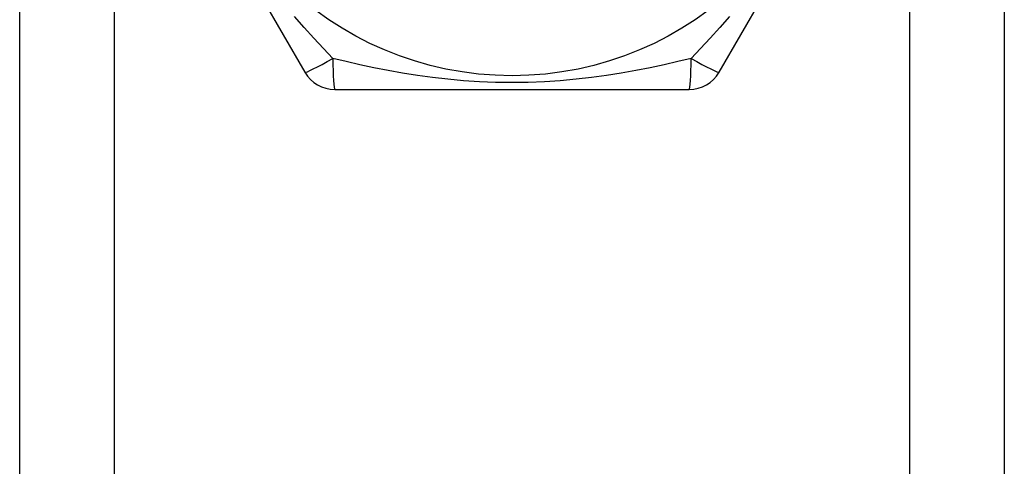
# Model space of a CAD drawing. Header units: inches. Extents: x 2.3 to 72.2, y 3.3 to 39.4.
# Tile 50 of 77: x 12.407 to 12.969, y 25.423 to 25.678. Entities that reach past the tile are written whole.
import ezdxf

# ---------------------------------------------------------------- set-up
doc = ezdxf.new("R2010")
doc.units = ezdxf.units.IN
doc.header["$MEASUREMENT"] = 0
doc.layers.add('Visible Edges(ANSI)', color=7, linetype='Continuous', lineweight=25)
doc.layers.add('Visible Tangent Edges(ANSI)', color=7, linetype='Continuous', lineweight=25)

msp = doc.modelspace()

# ---------------------------------------------------------------- linework, layer by layer
at = {"layer": 'Visible Edges(ANSI)'}
for p, q in [((12.40714, 8.77371), (12.40714, 26.15953)), ((12.96914, 26.15953), (12.96914, 8.77371)), ((12.46879, 25.82292), (12.56994, 25.64772)), ((12.80634, 25.64772), (12.90749, 25.82292)), ((12.58699, 25.63788), (12.78929, 25.63788))]:
    msp.add_line(p, q, dxfattribs=at)
msp.add_circle((12.68814, 25.83276), 0.18701, dxfattribs=at)
for centre, start, end in [((12.58699, 25.65756), 210, 270), ((12.78929, 25.65756), 270, 330)]:
    msp.add_arc(centre, 0.01969, start, end, dxfattribs=at)
at = {"layer": 'Visible Tangent Edges(ANSI)'}
for p, q in [((12.46099, 26.15953), (12.46099, 8.77371)), ((12.91529, 8.77371), (12.91529, 26.15953))]:
    msp.add_line(p, q, dxfattribs=at)
at = {"layer": 'Visible Tangent Edges(ANSI)', "flags": 128}
for points in [[(12.58589, 25.65566), (12.58047, 25.66133), (12.57502, 25.66718), (12.56955, 25.67324), (12.56408, 25.67949)], [(12.81219, 25.67948), (12.80674, 25.67325), (12.80127, 25.6672), (12.79581, 25.66134), (12.79039, 25.65566)], [(12.79038, 25.65566), (12.78277, 25.6538), (12.77497, 25.65201), (12.76699, 25.6503), (12.75884, 25.64869), (12.75054, 25.64721), (12.74207, 25.64587), (12.73345, 25.64469), (12.72467, 25.64369), (12.71572, 25.64289), (12.70662, 25.6423), (12.69741, 25.64194), (12.68812, 25.64182), (12.67881, 25.64194), (12.66958, 25.6423), (12.6605, 25.64289), (12.65156, 25.6437), (12.64278, 25.6447), (12.63417, 25.64587), (12.62572, 25.64721), (12.61743, 25.64869), (12.60929, 25.65029), (12.60132, 25.652), (12.59351, 25.6538), (12.58589, 25.65566)]]:
    msp.add_lwpolyline(points, dxfattribs=at)
at = {"layer": 'Visible Tangent Edges(ANSI)'}
for centre, major_axis, start_param, end_param in [((12.58699, 25.65756), (-0.01705, -0.00984), 0, 1.474012), ((12.58699, 25.65756), (0, -0.01969), 4.809173, 6.283185), ((12.78929, 25.65756), (0, -0.01969), 0, 1.474012), ((12.78929, 25.65756), (0.01705, -0.00984), 4.809173, 6.283185)]:
    msp.add_ellipse(centre, major_axis=major_axis, ratio=0.056054, start_param=start_param, end_param=end_param, dxfattribs=at)

doc.saveas('drawing.dxf')
